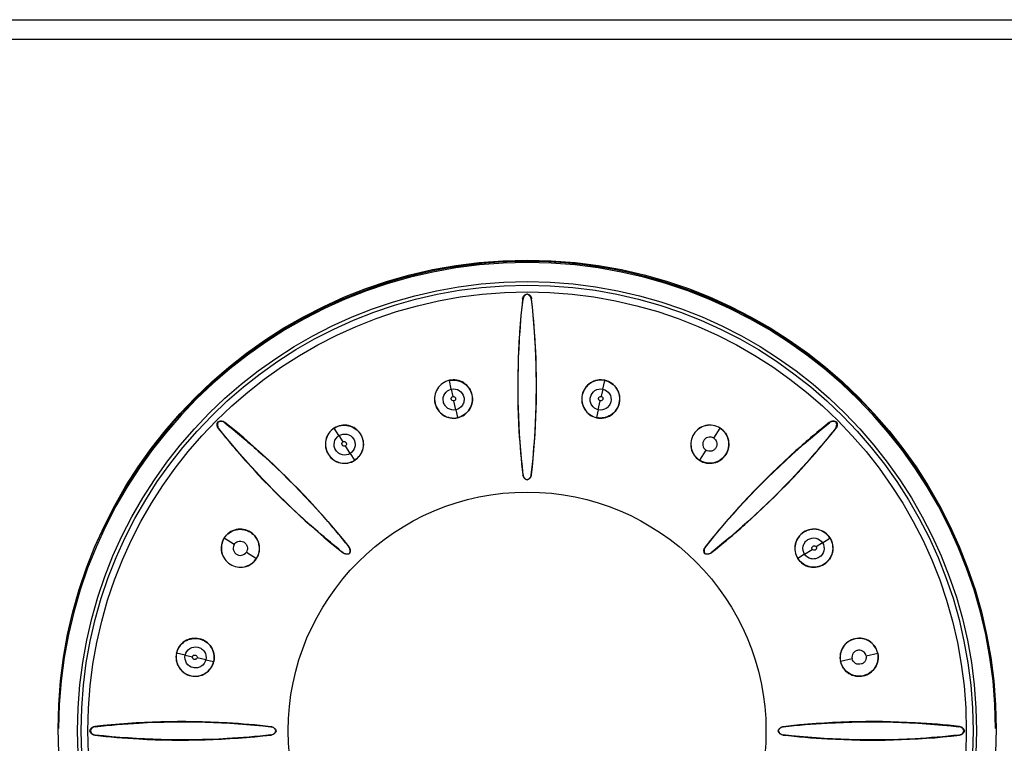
# Model space of a CAD drawing. Header units: millimetres. Extents: x 0 to 1400, y 0 to 1000.
# Tile 21 of 38: x 598 to 623, y 485 to 504. Entities that reach past the tile are written whole.
import ezdxf

# ---------------------------------------------------------------- set-up
doc = ezdxf.new("R2010")
doc.units = ezdxf.units.MM
doc.header["$LTSCALE"] = 77
doc.layers.add('00_COMPONENTS', color=7, linetype='CONTINUOUS')

msp = doc.modelspace()

# ---------------------------------------------------------------- linework, layer by layer
at = {"layer": '00_COMPONENTS', "color": 9, "linetype": 'CONTINUOUS'}
for p, q in [((585.035, 503.655), (636.387, 503.655)), ((585.035, 503.156), (636.387, 503.156)), ((610.606, 496.5), (610.597, 496.509)), ((610.817, 496.5), (610.826, 496.509)), ((608.772, 494.198), (608.723, 494.42)), ((612.651, 494.198), (612.7, 494.42)), ((608.772, 494.198), (608.812, 494.013)), ((612.651, 494.198), (612.609, 494.014)), ((608.889, 493.668), (608.84, 493.894)), ((612.533, 493.668), (612.584, 493.894)), ((608.889, 493.668), (608.933, 493.469)), ((612.533, 493.668), (612.489, 493.469)), ((602.973, 493.338), (602.972, 493.351)), ((618.45, 493.338), (618.451, 493.351)), ((602.823, 493.189), (602.81, 493.189)), ((605.897, 493.007), (605.775, 493.199)), ((615.485, 492.943), (615.648, 493.199)), ((618.599, 493.189), (618.612, 493.189)), ((605.897, 493.007), (605.998, 492.848)), ((606.188, 492.549), (606.065, 492.745)), ((606.188, 492.549), (606.298, 492.377)), ((615.287, 492.633), (615.124, 492.377)), ((603.219, 490.223), (602.963, 490.386)), ((618.268, 490.264), (618.109, 490.163)), ((618.268, 490.264), (618.46, 490.386)), ((603.528, 490.026), (603.784, 489.863)), ((606.004, 490.01), (606.005, 490.006)), ((606.151, 490.157), (606.156, 490.156)), ((617.811, 489.973), (618.006, 490.096)), ((617.811, 489.973), (617.639, 489.863)), ((601.963, 487.389), (601.742, 487.439)), ((601.963, 487.389), (602.148, 487.348)), ((602.493, 487.272), (602.268, 487.323)), ((602.493, 487.272), (602.692, 487.228)), ((619.026, 487.293), (618.73, 487.228)), ((619.385, 487.373), (619.681, 487.439)), ((599.662, 485.556), (599.652, 485.564)), ((621.761, 485.556), (621.771, 485.564)), ((599.662, 485.344), (599.652, 485.336)), ((621.761, 485.344), (621.771, 485.336))]:
    msp.add_line(p, q, dxfattribs=at)
at = {"layer": '00_COMPONENTS', "color": 7, "linetype": 'CONTINUOUS'}
for p, q in [((610.711, 496.626), (610.711, 496.639)), ((602.8, 493.362), (602.808, 493.353)), ((618.614, 493.353), (618.623, 493.362)), ((610.711, 491.873), (610.711, 491.877)), ((606.167, 489.994), (606.17, 489.992)), ((615.253, 489.992), (615.256, 489.994)), ((599.535, 485.45), (599.522, 485.45)), ((604.289, 485.45), (604.284, 485.45)), ((617.138, 485.45), (617.134, 485.45)), ((621.888, 485.45), (621.9, 485.45))]:
    msp.add_line(p, q, dxfattribs=at)
for centre, radius in [((610.711, 485.5), 12), ((610.711, 485.45), 11.5), ((610.711, 485.45), 6.112)]:
    msp.add_circle(centre, radius, dxfattribs=at)
at = {"layer": '00_COMPONENTS', "color": 9, "linetype": 'CONTINUOUS'}
for radius in [11.41, 11.238]:
    msp.add_circle((610.711, 485.45), radius, dxfattribs=at)
at = {"layer": '00_COMPONENTS', "color": 7, "linetype": 'CONTINUOUS'}
for radius, start, end in [(11.988, 0.2755, 179.7265), (12.016, 27.6478, 155.2222)]:
    msp.add_arc((610.711, 485.45), radius, start, end, dxfattribs=at)
for points, knots in [([(610.597, 496.509), (610.6, 496.539), (610.626, 496.599), (610.682, 496.632), (610.711, 496.639)], [0, 0, 0, 0, 0.498794, 1, 1, 1, 1]), ([(610.711, 496.626), (610.684, 496.618), (610.633, 496.584), (610.609, 496.528), (610.606, 496.5)], [0, 0, 0, 0, 0.500078, 1, 1, 1, 1]), ([(610.711, 496.639), (610.741, 496.632), (610.797, 496.599), (610.822, 496.539), (610.826, 496.509)], [0, 0, 0, 0, 0.501203, 1, 1, 1, 1]), ([(610.817, 496.5), (610.814, 496.528), (610.79, 496.584), (610.739, 496.618), (610.711, 496.626)], [0, 0, 0, 0, 0.499925, 1, 1, 1, 1]), ([(610.597, 496.509), (610.555, 496.136), (610.431, 494.636), (610.476, 493.121), (610.605, 491.999)], [0, 0, 0, 0, 0.2496, 1, 1, 1, 1]), ([(610.608, 492.003), (610.565, 492.376), (610.438, 493.872), (610.48, 495.381), (610.606, 496.5)], [0, 0, 0, 0, 0.250229, 1, 1, 1, 1]), ([(610.817, 496.5), (610.859, 496.126), (610.985, 494.631), (610.942, 493.121), (610.815, 492.003)], [0, 0, 0, 0, 0.250159, 1, 1, 1, 1]), ([(610.818, 491.999), (610.861, 492.374), (610.99, 493.874), (610.95, 495.389), (610.826, 496.509)], [0, 0, 0, 0, 0.250751, 1, 1, 1, 1]), ([(608.722, 494.423), (608.66, 494.409), (608.54, 494.356), (608.405, 494.214), (608.336, 494.031), (608.34, 493.835), (608.419, 493.657), (608.559, 493.521), (608.741, 493.45), (608.872, 493.452), (608.934, 493.466)], [0, 0, 0, 0, 0.125451, 0.250721, 0.375713, 0.500456, 0.625102, 0.74984, 0.874823, 1, 1, 1, 1]), ([(608.723, 494.42), (608.661, 494.406), (608.542, 494.353), (608.408, 494.212), (608.339, 494.03), (608.343, 493.837), (608.422, 493.66), (608.561, 493.524), (608.741, 493.454), (608.872, 493.455), (608.933, 493.469)], [0, 0, 0, 0, 0.125325, 0.250479, 0.375394, 0.500113, 0.624768, 0.749608, 0.874704, 1, 1, 1, 1]), ([(608.934, 493.466), (608.996, 493.479), (609.116, 493.533), (609.251, 493.675), (609.32, 493.857), (609.316, 494.052), (609.238, 494.231), (609.098, 494.368), (608.915, 494.439), (608.784, 494.437), (608.722, 494.423)], [0, 0, 0, 0, 0.125333, 0.250433, 0.375281, 0.49995, 0.624632, 0.749515, 0.874655, 1, 1, 1, 1]), ([(608.723, 494.42), (608.784, 494.433), (608.915, 494.435), (609.096, 494.364), (609.235, 494.229), (609.313, 494.052), (609.317, 493.858), (609.248, 493.676), (609.114, 493.536), (608.995, 493.483), (608.933, 493.469)], [0, 0, 0, 0, 0.12533, 0.250486, 0.37538, 0.50009, 0.624764, 0.749611, 0.874699, 1, 1, 1, 1]), ([(612.701, 494.423), (612.638, 494.437), (612.507, 494.439), (612.325, 494.367), (612.185, 494.231), (612.106, 494.052), (612.102, 493.857), (612.171, 493.674), (612.306, 493.533), (612.426, 493.479), (612.488, 493.466)], [0, 0, 0, 0, 0.125451, 0.250721, 0.375713, 0.500456, 0.625102, 0.749841, 0.874823, 1, 1, 1, 1]), ([(612.7, 494.42), (612.638, 494.433), (612.508, 494.435), (612.327, 494.364), (612.188, 494.229), (612.11, 494.052), (612.106, 493.858), (612.174, 493.676), (612.308, 493.536), (612.427, 493.483), (612.489, 493.469)], [0, 0, 0, 0, 0.125325, 0.250479, 0.375394, 0.500113, 0.624768, 0.749608, 0.874704, 1, 1, 1, 1]), ([(612.488, 493.466), (612.55, 493.452), (612.682, 493.45), (612.864, 493.521), (613.004, 493.658), (613.083, 493.836), (613.087, 494.031), (613.017, 494.214), (612.883, 494.356), (612.763, 494.409), (612.701, 494.423)], [0, 0, 0, 0, 0.125333, 0.250433, 0.375281, 0.49995, 0.624632, 0.749515, 0.874655, 1, 1, 1, 1]), ([(612.7, 494.42), (612.762, 494.406), (612.88, 494.353), (613.014, 494.212), (613.083, 494.03), (613.079, 493.837), (613.001, 493.66), (612.862, 493.524), (612.681, 493.454), (612.551, 493.455), (612.489, 493.469)], [0, 0, 0, 0, 0.125325, 0.250479, 0.375394, 0.500113, 0.624768, 0.749608, 0.874704, 1, 1, 1, 1]), ([(602.81, 493.189), (602.791, 493.213), (602.768, 493.273), (602.784, 493.336), (602.8, 493.362)], [0, 0, 0, 0, 0.498779, 1, 1, 1, 1]), ([(602.808, 493.353), (602.795, 493.328), (602.782, 493.268), (602.805, 493.211), (602.823, 493.189)], [0, 0, 0, 0, 0.500074, 1, 1, 1, 1]), ([(602.8, 493.362), (602.825, 493.378), (602.888, 493.394), (602.948, 493.37), (602.972, 493.351)], [0, 0, 0, 0, 0.501219, 1, 1, 1, 1]), ([(602.973, 493.338), (602.95, 493.356), (602.894, 493.379), (602.834, 493.366), (602.808, 493.353)], [0, 0, 0, 0, 0.499925, 1, 1, 1, 1]), ([(606.156, 490.156), (605.921, 490.452), (604.952, 491.604), (603.853, 492.647), (602.972, 493.351)], [0, 0, 0, 0, 0.250751, 1, 1, 1, 1]), ([(602.973, 493.338), (603.266, 493.104), (604.413, 492.135), (605.45, 491.037), (606.151, 490.157)], [0, 0, 0, 0, 0.250159, 1, 1, 1, 1]), ([(606.3, 492.374), (606.354, 492.409), (606.448, 492.5), (606.526, 492.679), (606.529, 492.875), (606.458, 493.057), (606.323, 493.197), (606.145, 493.278), (605.949, 493.283), (605.827, 493.236), (605.773, 493.202)], [0, 0, 0, 0, 0.125333, 0.250433, 0.375281, 0.49995, 0.624632, 0.749515, 0.874655, 1, 1, 1, 1]), ([(605.775, 493.199), (605.828, 493.233), (605.95, 493.279), (606.144, 493.274), (606.321, 493.195), (606.455, 493.055), (606.525, 492.874), (606.523, 492.68), (606.445, 492.502), (606.351, 492.411), (606.298, 492.377)], [0, 0, 0, 0, 0.125325, 0.250479, 0.375394, 0.500113, 0.624768, 0.749608, 0.874704, 1, 1, 1, 1]), ([(615.65, 493.202), (615.596, 493.236), (615.473, 493.283), (615.277, 493.278), (615.099, 493.197), (614.964, 493.056), (614.894, 492.874), (614.896, 492.679), (614.975, 492.5), (615.069, 492.409), (615.123, 492.374)], [0, 0, 0, 0, 0.125467, 0.250736, 0.375729, 0.500484, 0.625133, 0.749862, 0.874833, 1, 1, 1, 1]), ([(615.648, 493.199), (615.594, 493.233), (615.472, 493.279), (615.278, 493.274), (615.101, 493.194), (614.967, 493.055), (614.897, 492.874), (614.9, 492.68), (614.978, 492.502), (615.071, 492.411), (615.124, 492.377)], [0, 0, 0, 0, 0.12533, 0.250486, 0.37538, 0.50009, 0.624764, 0.749611, 0.874699, 1, 1, 1, 1]), ([(618.451, 493.351), (618.157, 493.116), (617.008, 492.144), (615.969, 491.041), (615.267, 490.156)], [0, 0, 0, 0, 0.2496, 1, 1, 1, 1]), ([(615.272, 490.157), (615.505, 490.451), (616.473, 491.598), (617.57, 492.636), (618.45, 493.338)], [0, 0, 0, 0, 0.250229, 1, 1, 1, 1]), ([(618.614, 493.353), (618.589, 493.366), (618.529, 493.379), (618.472, 493.356), (618.45, 493.338)], [0, 0, 0, 0, 0.500078, 1, 1, 1, 1]), ([(618.451, 493.351), (618.474, 493.37), (618.534, 493.394), (618.597, 493.378), (618.623, 493.362)], [0, 0, 0, 0, 0.498779, 1, 1, 1, 1]), ([(618.599, 493.189), (618.617, 493.211), (618.64, 493.268), (618.628, 493.328), (618.614, 493.353)], [0, 0, 0, 0, 0.499925, 1, 1, 1, 1]), ([(618.623, 493.362), (618.639, 493.336), (618.655, 493.273), (618.631, 493.213), (618.612, 493.189)], [0, 0, 0, 0, 0.501219, 1, 1, 1, 1]), ([(602.81, 493.189), (603.045, 492.896), (604.018, 491.747), (605.12, 490.708), (606.005, 490.006)], [0, 0, 0, 0, 0.2496, 1, 1, 1, 1]), ([(606.004, 490.01), (605.711, 490.244), (604.563, 491.212), (603.525, 492.309), (602.823, 493.189)], [0, 0, 0, 0, 0.250229, 1, 1, 1, 1]), ([(605.773, 493.202), (605.719, 493.167), (605.625, 493.076), (605.547, 492.896), (605.544, 492.701), (605.615, 492.519), (605.75, 492.378), (605.928, 492.298), (606.124, 492.293), (606.246, 492.34), (606.3, 492.374)], [0, 0, 0, 0, 0.125451, 0.250721, 0.375713, 0.500456, 0.625102, 0.749841, 0.874823, 1, 1, 1, 1]), ([(605.775, 493.199), (605.722, 493.165), (605.628, 493.074), (605.55, 492.896), (605.548, 492.702), (605.618, 492.521), (605.752, 492.382), (605.929, 492.301), (606.123, 492.297), (606.245, 492.343), (606.298, 492.377)], [0, 0, 0, 0, 0.12533, 0.250486, 0.37538, 0.50009, 0.624764, 0.749611, 0.874699, 1, 1, 1, 1]), ([(615.123, 492.374), (615.176, 492.34), (615.299, 492.293), (615.495, 492.298), (615.673, 492.378), (615.808, 492.519), (615.878, 492.701), (615.876, 492.897), (615.798, 493.076), (615.703, 493.167), (615.65, 493.202)], [0, 0, 0, 0, 0.125333, 0.250433, 0.375281, 0.49995, 0.624632, 0.749515, 0.874655, 1, 1, 1, 1]), ([(615.648, 493.199), (615.701, 493.165), (615.795, 493.074), (615.872, 492.896), (615.875, 492.702), (615.805, 492.521), (615.67, 492.382), (615.494, 492.301), (615.3, 492.297), (615.178, 492.343), (615.124, 492.377)], [0, 0, 0, 0, 0.125325, 0.250479, 0.375394, 0.500113, 0.624768, 0.749608, 0.874704, 1, 1, 1, 1]), ([(615.418, 490.006), (615.713, 490.24), (616.865, 491.209), (617.908, 492.309), (618.612, 493.189)], [0, 0, 0, 0, 0.250751, 1, 1, 1, 1]), ([(618.599, 493.189), (618.365, 492.895), (617.397, 491.748), (616.298, 490.711), (615.418, 490.01)], [0, 0, 0, 0, 0.250159, 1, 1, 1, 1]), ([(615.485, 492.943), (615.451, 492.964), (615.382, 492.981), (615.298, 492.952), (615.24, 492.905), (615.206, 492.834), (615.199, 492.732), (615.246, 492.66), (615.287, 492.633)], [0, 0, 0, 0, 0.214445, 0.337538, 0.466162, 0.60226, 0.739119, 1, 1, 1, 1]), ([(615.485, 492.943), (615.519, 492.921), (615.563, 492.866), (615.571, 492.777), (615.554, 492.705), (615.504, 492.645), (615.415, 492.594), (615.329, 492.607), (615.287, 492.633)], [0, 0, 0, 0, 0.214797, 0.337557, 0.465489, 0.602228, 0.739169, 1, 1, 1, 1]), ([(610.711, 491.873), (610.684, 491.881), (610.632, 491.914), (610.608, 491.971), (610.605, 491.999)], [0, 0, 0, 0, 0.500402, 1, 1, 1, 1]), ([(610.608, 492.003), (610.611, 491.975), (610.634, 491.919), (610.684, 491.885), (610.711, 491.877)], [0, 0, 0, 0, 0.499988, 1, 1, 1, 1]), ([(610.711, 491.877), (610.738, 491.885), (610.788, 491.919), (610.812, 491.975), (610.815, 492.003)], [0, 0, 0, 0, 0.500016, 1, 1, 1, 1]), ([(610.818, 491.999), (610.815, 491.971), (610.791, 491.914), (610.739, 491.881), (610.711, 491.873)], [0, 0, 0, 0, 0.499596, 1, 1, 1, 1]), ([(603.787, 489.861), (603.821, 489.915), (603.868, 490.038), (603.863, 490.233), (603.783, 490.411), (603.642, 490.547), (603.46, 490.617), (603.265, 490.615), (603.085, 490.537), (602.994, 490.442), (602.96, 490.388)], [0, 0, 0, 0, 0.125333, 0.250433, 0.375281, 0.49995, 0.624632, 0.749515, 0.874655, 1, 1, 1, 1]), ([(602.963, 490.386), (602.997, 490.44), (603.087, 490.533), (603.265, 490.611), (603.459, 490.613), (603.64, 490.543), (603.78, 490.409), (603.86, 490.232), (603.864, 490.038), (603.818, 489.917), (603.784, 489.863)], [0, 0, 0, 0, 0.12533, 0.250486, 0.37538, 0.50009, 0.624764, 0.749611, 0.874699, 1, 1, 1, 1]), ([(618.463, 490.388), (618.429, 490.442), (618.337, 490.537), (618.157, 490.615), (617.962, 490.617), (617.78, 490.546), (617.639, 490.411), (617.559, 490.233), (617.555, 490.037), (617.601, 489.915), (617.636, 489.861)], [0, 0, 0, 0, 0.125451, 0.250721, 0.375713, 0.500456, 0.625102, 0.749841, 0.874823, 1, 1, 1, 1]), ([(618.46, 490.386), (618.426, 490.44), (618.335, 490.533), (618.157, 490.611), (617.963, 490.613), (617.782, 490.543), (617.643, 490.409), (617.563, 490.232), (617.558, 490.038), (617.605, 489.917), (617.639, 489.863)], [0, 0, 0, 0, 0.12533, 0.250486, 0.37538, 0.50009, 0.624764, 0.749611, 0.874699, 1, 1, 1, 1]), ([(602.96, 490.388), (602.925, 490.335), (602.878, 490.212), (602.883, 490.016), (602.964, 489.838), (603.105, 489.703), (603.287, 489.633), (603.482, 489.635), (603.661, 489.713), (603.753, 489.808), (603.787, 489.861)], [0, 0, 0, 0, 0.125344, 0.250479, 0.37536, 0.500047, 0.624726, 0.749581, 0.874682, 1, 1, 1, 1]), ([(602.963, 490.386), (602.929, 490.333), (602.882, 490.211), (602.887, 490.017), (602.967, 489.84), (603.107, 489.706), (603.287, 489.636), (603.481, 489.638), (603.659, 489.717), (603.75, 489.81), (603.784, 489.863)], [0, 0, 0, 0, 0.125325, 0.250479, 0.375394, 0.500113, 0.624768, 0.749608, 0.874704, 1, 1, 1, 1]), ([(603.219, 490.223), (603.24, 490.257), (603.295, 490.301), (603.384, 490.31), (603.457, 490.293), (603.516, 490.243), (603.567, 490.153), (603.554, 490.068), (603.528, 490.026)], [0, 0, 0, 0, 0.214445, 0.337538, 0.466162, 0.60226, 0.739119, 1, 1, 1, 1]), ([(617.636, 489.861), (617.67, 489.808), (617.761, 489.713), (617.94, 489.635), (618.136, 489.633), (618.318, 489.703), (618.459, 489.838), (618.539, 490.016), (618.544, 490.212), (618.497, 490.335), (618.463, 490.388)], [0, 0, 0, 0, 0.125334, 0.250433, 0.37528, 0.49995, 0.624632, 0.749514, 0.874655, 1, 1, 1, 1]), ([(618.46, 490.386), (618.494, 490.333), (618.54, 490.211), (618.535, 490.017), (618.456, 489.84), (618.316, 489.706), (618.135, 489.636), (617.941, 489.638), (617.763, 489.717), (617.673, 489.81), (617.639, 489.863)], [0, 0, 0, 0, 0.12533, 0.250486, 0.37538, 0.50009, 0.624764, 0.749611, 0.874699, 1, 1, 1, 1]), ([(603.219, 490.223), (603.197, 490.189), (603.18, 490.121), (603.21, 490.037), (603.256, 489.978), (603.327, 489.945), (603.429, 489.937), (603.501, 489.985), (603.528, 490.026)], [0, 0, 0, 0, 0.214797, 0.337557, 0.465489, 0.602228, 0.739169, 1, 1, 1, 1]), ([(606.004, 490.01), (606.027, 489.993), (606.082, 489.97), (606.142, 489.981), (606.167, 489.994)], [0, 0, 0, 0, 0.499988, 1, 1, 1, 1]), ([(606.17, 489.992), (606.144, 489.978), (606.084, 489.965), (606.027, 489.988), (606.005, 490.006)], [0, 0, 0, 0, 0.50043, 1, 1, 1, 1]), ([(606.167, 489.994), (606.18, 490.02), (606.191, 490.079), (606.169, 490.135), (606.151, 490.157)], [0, 0, 0, 0, 0.500021, 1, 1, 1, 1]), ([(606.156, 490.156), (606.173, 490.134), (606.196, 490.077), (606.184, 490.017), (606.17, 489.992)], [0, 0, 0, 0, 0.499568, 1, 1, 1, 1]), ([(615.253, 489.992), (615.239, 490.017), (615.226, 490.077), (615.249, 490.134), (615.267, 490.156)], [0, 0, 0, 0, 0.50043, 1, 1, 1, 1]), ([(615.272, 490.157), (615.254, 490.135), (615.231, 490.079), (615.243, 490.02), (615.256, 489.994)], [0, 0, 0, 0, 0.499988, 1, 1, 1, 1]), ([(615.418, 490.006), (615.395, 489.988), (615.338, 489.965), (615.278, 489.978), (615.253, 489.992)], [0, 0, 0, 0, 0.499568, 1, 1, 1, 1]), ([(615.256, 489.994), (615.281, 489.981), (615.34, 489.97), (615.396, 489.993), (615.418, 490.01)], [0, 0, 0, 0, 0.500016, 1, 1, 1, 1]), ([(602.696, 487.227), (602.71, 487.289), (602.712, 487.421), (602.64, 487.603), (602.504, 487.743), (602.325, 487.821), (602.13, 487.825), (601.947, 487.756), (601.805, 487.621), (601.752, 487.502), (601.738, 487.439)], [0, 0, 0, 0, 0.125333, 0.250433, 0.375281, 0.49995, 0.624632, 0.749515, 0.874655, 1, 1, 1, 1]), ([(601.742, 487.439), (601.755, 487.5), (601.809, 487.619), (601.949, 487.753), (602.131, 487.822), (602.325, 487.818), (602.502, 487.739), (602.637, 487.601), (602.708, 487.42), (602.706, 487.29), (602.692, 487.228)], [0, 0, 0, 0, 0.12533, 0.250486, 0.37538, 0.50009, 0.624764, 0.749611, 0.874699, 1, 1, 1, 1]), ([(619.684, 487.439), (619.671, 487.502), (619.617, 487.622), (619.475, 487.757), (619.292, 487.826), (619.097, 487.821), (618.918, 487.742), (618.782, 487.602), (618.711, 487.42), (618.713, 487.289), (618.727, 487.227)], [0, 0, 0, 0, 0.125451, 0.250721, 0.375713, 0.500456, 0.625102, 0.749841, 0.874823, 1, 1, 1, 1]), ([(619.681, 487.439), (619.667, 487.5), (619.614, 487.619), (619.473, 487.753), (619.292, 487.822), (619.098, 487.818), (618.921, 487.739), (618.785, 487.601), (618.715, 487.42), (618.717, 487.29), (618.73, 487.228)], [0, 0, 0, 0, 0.12533, 0.250486, 0.37538, 0.50009, 0.624764, 0.749611, 0.874699, 1, 1, 1, 1]), ([(619.385, 487.373), (619.376, 487.412), (619.339, 487.472), (619.259, 487.511), (619.185, 487.519), (619.111, 487.493), (619.033, 487.426), (619.016, 487.341), (619.026, 487.293)], [0, 0, 0, 0, 0.214445, 0.337538, 0.466162, 0.60226, 0.739119, 1, 1, 1, 1]), ([(601.738, 487.439), (601.724, 487.377), (601.722, 487.246), (601.794, 487.063), (601.931, 486.923), (602.109, 486.845), (602.304, 486.841), (602.487, 486.91), (602.629, 487.045), (602.682, 487.165), (602.696, 487.227)], [0, 0, 0, 0, 0.125451, 0.250721, 0.375713, 0.500456, 0.625102, 0.749841, 0.874823, 1, 1, 1, 1]), ([(601.742, 487.439), (601.728, 487.377), (601.726, 487.246), (601.797, 487.066), (601.932, 486.927), (602.11, 486.848), (602.303, 486.845), (602.485, 486.913), (602.625, 487.047), (602.679, 487.166), (602.692, 487.228)], [0, 0, 0, 0, 0.125325, 0.250479, 0.375394, 0.500113, 0.624768, 0.749608, 0.874704, 1, 1, 1, 1]), ([(618.727, 487.227), (618.741, 487.165), (618.794, 487.045), (618.936, 486.91), (619.119, 486.841), (619.314, 486.845), (619.492, 486.924), (619.629, 487.064), (619.7, 487.246), (619.698, 487.377), (619.684, 487.439)], [0, 0, 0, 0, 0.125333, 0.250433, 0.375281, 0.49995, 0.624632, 0.749515, 0.874655, 1, 1, 1, 1]), ([(619.681, 487.439), (619.695, 487.377), (619.697, 487.246), (619.626, 487.066), (619.49, 486.927), (619.313, 486.848), (619.119, 486.845), (618.938, 486.913), (618.797, 487.047), (618.744, 487.166), (618.73, 487.228)], [0, 0, 0, 0, 0.125325, 0.250479, 0.375394, 0.500113, 0.624768, 0.749608, 0.874704, 1, 1, 1, 1]), ([(619.385, 487.373), (619.393, 487.333), (619.386, 487.264), (619.329, 487.195), (619.265, 487.156), (619.188, 487.149), (619.089, 487.176), (619.037, 487.246), (619.026, 487.293)], [0, 0, 0, 0, 0.214797, 0.337557, 0.465489, 0.602228, 0.739169, 1, 1, 1, 1]), ([(604.162, 485.557), (603.787, 485.6), (602.287, 485.729), (600.773, 485.689), (599.652, 485.564)], [0, 0, 0, 0, 0.250751, 1, 1, 1, 1]), ([(599.662, 485.556), (600.035, 485.598), (601.53, 485.724), (603.04, 485.681), (604.158, 485.554)], [0, 0, 0, 0, 0.250159, 1, 1, 1, 1]), ([(621.771, 485.564), (621.397, 485.606), (619.897, 485.731), (618.383, 485.685), (617.261, 485.557)], [0, 0, 0, 0, 0.2496, 1, 1, 1, 1]), ([(617.264, 485.554), (617.637, 485.596), (619.133, 485.723), (620.643, 485.682), (621.761, 485.556)], [0, 0, 0, 0, 0.250229, 1, 1, 1, 1]), ([(599.522, 485.45), (599.529, 485.479), (599.562, 485.535), (599.622, 485.561), (599.652, 485.564)], [0, 0, 0, 0, 0.501219, 1, 1, 1, 1]), ([(599.662, 485.556), (599.633, 485.552), (599.577, 485.529), (599.543, 485.478), (599.535, 485.45)], [0, 0, 0, 0, 0.499925, 1, 1, 1, 1]), ([(604.284, 485.45), (604.276, 485.477), (604.242, 485.527), (604.187, 485.55), (604.158, 485.554)], [0, 0, 0, 0, 0.500016, 1, 1, 1, 1]), ([(604.162, 485.557), (604.191, 485.553), (604.247, 485.529), (604.28, 485.478), (604.289, 485.45)], [0, 0, 0, 0, 0.499568, 1, 1, 1, 1]), ([(617.134, 485.45), (617.142, 485.478), (617.175, 485.529), (617.232, 485.553), (617.261, 485.557)], [0, 0, 0, 0, 0.500434, 1, 1, 1, 1]), ([(617.264, 485.554), (617.236, 485.55), (617.18, 485.527), (617.147, 485.477), (617.138, 485.45)], [0, 0, 0, 0, 0.499988, 1, 1, 1, 1]), ([(621.888, 485.45), (621.879, 485.478), (621.846, 485.529), (621.789, 485.552), (621.761, 485.556)], [0, 0, 0, 0, 0.500074, 1, 1, 1, 1]), ([(621.771, 485.564), (621.801, 485.561), (621.86, 485.535), (621.893, 485.479), (621.9, 485.45)], [0, 0, 0, 0, 0.498779, 1, 1, 1, 1]), ([(599.652, 485.336), (599.622, 485.339), (599.562, 485.365), (599.529, 485.421), (599.522, 485.45)], [0, 0, 0, 0, 0.498779, 1, 1, 1, 1]), ([(599.535, 485.45), (599.543, 485.423), (599.577, 485.371), (599.633, 485.348), (599.662, 485.344)], [0, 0, 0, 0, 0.500078, 1, 1, 1, 1]), ([(599.652, 485.336), (600.025, 485.294), (601.525, 485.17), (603.04, 485.215), (604.162, 485.343)], [0, 0, 0, 0, 0.2496, 1, 1, 1, 1]), ([(604.158, 485.347), (603.785, 485.304), (602.29, 485.177), (600.78, 485.219), (599.662, 485.344)], [0, 0, 0, 0, 0.250229, 1, 1, 1, 1]), ([(604.158, 485.347), (604.187, 485.35), (604.242, 485.373), (604.276, 485.423), (604.284, 485.45)], [0, 0, 0, 0, 0.499988, 1, 1, 1, 1]), ([(604.289, 485.45), (604.28, 485.422), (604.247, 485.371), (604.191, 485.347), (604.162, 485.343)], [0, 0, 0, 0, 0.500434, 1, 1, 1, 1]), ([(617.261, 485.343), (617.232, 485.347), (617.175, 485.371), (617.142, 485.422), (617.134, 485.45)], [0, 0, 0, 0, 0.499568, 1, 1, 1, 1]), ([(617.138, 485.45), (617.147, 485.423), (617.18, 485.373), (617.236, 485.35), (617.264, 485.347)], [0, 0, 0, 0, 0.500021, 1, 1, 1, 1]), ([(617.261, 485.343), (617.636, 485.3), (619.135, 485.171), (620.65, 485.211), (621.771, 485.336)], [0, 0, 0, 0, 0.250751, 1, 1, 1, 1]), ([(621.761, 485.344), (621.388, 485.302), (619.892, 485.176), (618.382, 485.22), (617.264, 485.347)], [0, 0, 0, 0, 0.250159, 1, 1, 1, 1]), ([(621.761, 485.344), (621.789, 485.348), (621.846, 485.371), (621.879, 485.423), (621.888, 485.45)], [0, 0, 0, 0, 0.499925, 1, 1, 1, 1]), ([(621.9, 485.45), (621.893, 485.421), (621.86, 485.365), (621.801, 485.339), (621.771, 485.336)], [0, 0, 0, 0, 0.501219, 1, 1, 1, 1])]:
    msp.add_open_spline(points, degree=3, knots=knots, dxfattribs=at)
at = {"layer": '00_COMPONENTS', "color": 9, "linetype": 'CONTINUOUS'}
for points, knots in [([(608.889, 493.668), (608.822, 493.653), (608.705, 493.674), (608.606, 493.775), (608.547, 493.904), (608.577, 494.095), (608.705, 494.183), (608.772, 494.198)], [0, 0, 0, 0, 0.24893, 0.375597, 0.502229, 0.751028, 1, 1, 1, 1]), ([(608.772, 494.198), (608.839, 494.213), (608.992, 494.187), (609.1, 494.027), (609.101, 493.885), (609.053, 493.752), (608.957, 493.683), (608.889, 493.668)], [0, 0, 0, 0, 0.248915, 0.497755, 0.62441, 0.751069, 1, 1, 1, 1]), ([(612.533, 493.668), (612.466, 493.683), (612.369, 493.752), (612.322, 493.885), (612.323, 494.027), (612.43, 494.187), (612.583, 494.213), (612.651, 494.198)], [0, 0, 0, 0, 0.24893, 0.375597, 0.502229, 0.751028, 1, 1, 1, 1]), ([(612.651, 494.198), (612.718, 494.183), (612.845, 494.095), (612.876, 493.904), (612.817, 493.775), (612.717, 493.674), (612.6, 493.653), (612.533, 493.668)], [0, 0, 0, 0, 0.248968, 0.497765, 0.624396, 0.751062, 1, 1, 1, 1]), ([(608.839, 493.894), (608.825, 493.891), (608.799, 493.896), (608.779, 493.92), (608.769, 493.941), (608.769, 493.965), (608.777, 493.994), (608.798, 494.01), (608.813, 494.013)], [0, 0, 0, 0, 0.247816, 0.374085, 0.500134, 0.625971, 0.752273, 1, 1, 1, 1]), ([(608.813, 494.013), (608.827, 494.017), (608.853, 494.011), (608.873, 493.988), (608.883, 493.966), (608.883, 493.943), (608.875, 493.913), (608.854, 493.898), (608.839, 493.894)], [0, 0, 0, 0, 0.247686, 0.373958, 0.499927, 0.626002, 0.752215, 1, 1, 1, 1]), ([(612.583, 493.894), (612.569, 493.897), (612.547, 493.913), (612.54, 493.943), (612.539, 493.966), (612.549, 493.988), (612.569, 494.011), (612.595, 494.016), (612.61, 494.013)], [0, 0, 0, 0, 0.247815, 0.374085, 0.500134, 0.62597, 0.752273, 1, 1, 1, 1]), ([(612.61, 494.013), (612.624, 494.01), (612.645, 493.994), (612.653, 493.965), (612.654, 493.941), (612.643, 493.92), (612.624, 493.896), (612.598, 493.891), (612.583, 493.894)], [0, 0, 0, 0, 0.247723, 0.374023, 0.499861, 0.62591, 0.752178, 1, 1, 1, 1]), ([(605.897, 493.007), (605.955, 493.044), (606.108, 493.072), (606.264, 492.959), (606.313, 492.826), (606.314, 492.684), (606.246, 492.587), (606.188, 492.549)], [0, 0, 0, 0, 0.248968, 0.497765, 0.624396, 0.751062, 1, 1, 1, 1]), ([(606.188, 492.549), (606.13, 492.513), (606.013, 492.492), (605.885, 492.553), (605.786, 492.654), (605.749, 492.843), (605.839, 492.97), (605.897, 493.007)], [0, 0, 0, 0, 0.248931, 0.37559, 0.502245, 0.751085, 1, 1, 1, 1]), ([(606.064, 492.744), (606.052, 492.736), (606.025, 492.733), (605.999, 492.748), (605.982, 492.765), (605.974, 492.787), (605.971, 492.817), (605.986, 492.839), (605.998, 492.848)], [0, 0, 0, 0, 0.247784, 0.373998, 0.500072, 0.626041, 0.752313, 1, 1, 1, 1]), ([(605.998, 492.848), (606.011, 492.856), (606.037, 492.859), (606.064, 492.844), (606.081, 492.828), (606.088, 492.805), (606.091, 492.775), (606.077, 492.753), (606.064, 492.744)], [0, 0, 0, 0, 0.247723, 0.374024, 0.499861, 0.62591, 0.752178, 1, 1, 1, 1]), ([(617.811, 489.973), (617.774, 490.031), (617.754, 490.148), (617.814, 490.276), (617.915, 490.376), (618.105, 490.412), (618.231, 490.322), (618.268, 490.264)], [0, 0, 0, 0, 0.248931, 0.37559, 0.502245, 0.751085, 1, 1, 1, 1]), ([(618.268, 490.264), (618.305, 490.206), (618.333, 490.054), (618.22, 489.898), (618.087, 489.848), (617.945, 489.847), (617.848, 489.915), (617.811, 489.973)], [0, 0, 0, 0, 0.248915, 0.497755, 0.62441, 0.751069, 1, 1, 1, 1]), ([(618.006, 490.097), (617.998, 490.11), (617.994, 490.136), (618.01, 490.163), (618.026, 490.179), (618.048, 490.187), (618.079, 490.19), (618.101, 490.175), (618.109, 490.163)], [0, 0, 0, 0, 0.247785, 0.373998, 0.500073, 0.626041, 0.752314, 1, 1, 1, 1]), ([(618.109, 490.163), (618.117, 490.15), (618.121, 490.124), (618.105, 490.097), (618.089, 490.081), (618.067, 490.073), (618.036, 490.07), (618.014, 490.085), (618.006, 490.097)], [0, 0, 0, 0, 0.247686, 0.373959, 0.499927, 0.626002, 0.752215, 1, 1, 1, 1]), ([(601.963, 487.389), (601.978, 487.457), (602.067, 487.584), (602.257, 487.614), (602.386, 487.555), (602.487, 487.456), (602.508, 487.339), (602.493, 487.272)], [0, 0, 0, 0, 0.248915, 0.497755, 0.62441, 0.751069, 1, 1, 1, 1]), ([(602.493, 487.272), (602.478, 487.205), (602.41, 487.108), (602.276, 487.06), (602.134, 487.061), (601.975, 487.169), (601.949, 487.322), (601.963, 487.389)], [0, 0, 0, 0, 0.24893, 0.375597, 0.502229, 0.751028, 1, 1, 1, 1]), ([(602.267, 487.322), (602.264, 487.307), (602.248, 487.286), (602.218, 487.278), (602.195, 487.278), (602.174, 487.288), (602.15, 487.308), (602.145, 487.334), (602.148, 487.349)], [0, 0, 0, 0, 0.247816, 0.374085, 0.500134, 0.625971, 0.752273, 1, 1, 1, 1]), ([(602.148, 487.349), (602.151, 487.363), (602.167, 487.384), (602.197, 487.392), (602.22, 487.392), (602.241, 487.382), (602.265, 487.363), (602.27, 487.337), (602.267, 487.322)], [0, 0, 0, 0, 0.247686, 0.373958, 0.499927, 0.626002, 0.752215, 1, 1, 1, 1])]:
    msp.add_open_spline(points, degree=3, knots=knots, dxfattribs=at)

doc.saveas('drawing.dxf')
